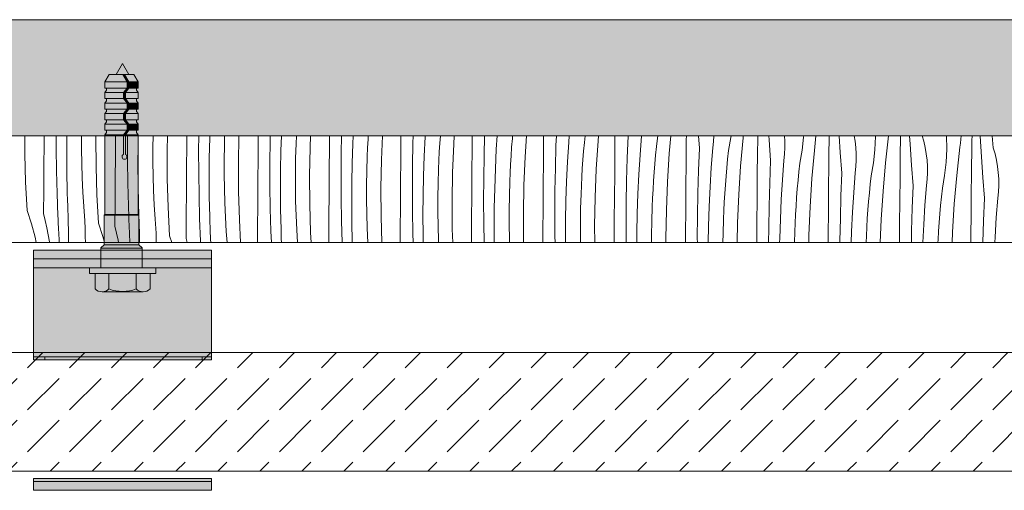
# Model space of a CAD drawing. Header units: millimetres. Extents: x -7814 to 55813, y 465 to 25965.
# Tile 47 of 112: x 35092 to 36751, y 20696 to 21489. Entities that reach past the tile are written whole.
import ezdxf

# ---------------------------------------------------------------- set-up
doc = ezdxf.new("R2010")
doc.units = ezdxf.units.MM
for name, color, linetype, lineweight in [('2D - Ogolne2', 251, 'Continuous', 15), ('2D Drafting - General102', 254, 'Continuous', 13), ('2D Drafting - General121', 255, 'Continuous', 0), ('2D Drafting - General2', 251, 'Continuous', 15), ('2D Drafting - General81', 251, 'Continuous', 20)]:
    doc.layers.add(name, color=color, linetype=linetype, lineweight=lineweight)

# ---------------------------------------------------------------- blocks, each defined once
blk = doc.blocks.new('*X24')
at = {"layer": '2D Drafting - General81', "linetype": 'Continuous'}
for p, q in [((-63715.1, 69515.9), (-63715.3, 69546.6)), ((-63682.5, 69533.5), (-63682.4, 69546.6)), ((-63662.1, 69525.6), (-63662.2, 69546.6)), ((-63644.5, 69518.6), (-63644.3, 69546.6)), ((-63619.3, 69523.8), (-63619.3, 69546.6)), ((-63595.3, 69542.6), (-63595.2, 69546.6)), ((-63595, 69494.7), (-63595.3, 69542.6)), ((-63562.4, 69512.3), (-63562.2, 69546.6)), ((-63542.2, 69542.6), (-63542.2, 69546.6)), ((-63542, 69504.5), (-63542.2, 69542.6)), ((-63524.2, 69530.5), (-63523.9, 69546.6)), ((-63499.2, 69526.8), (-63498.9, 69546.6)), ((-63475.2, 69521.4), (-63474.8, 69546.6)), ((-63442.1, 69530.5), (-63441.9, 69546.6)), ((-63422.1, 69521.5), (-63422, 69546.6)), ((-63404.1, 69509.3), (-63403.4, 69542.4)), ((-63403.4, 69542.4), (-63403.3, 69546.6)), ((-63378.8, 69529.8), (-63378.3, 69546.6)), ((-63355.2, 69500.2), (-63354.4, 69546.6)), ((-63322, 69509.3), (-63321.7, 69546.6)), ((-63301.8, 69538.4), (-63301.7, 69546.6)), ((-63283.4, 69521.2), (-63282.5, 69546.6)), ((-63258, 69532.7), (-63257.4, 69546.6)), ((-63234.3, 69526.9), (-63233.5, 69546.6)), ((-63201.6, 69527.5), (-63201.5, 69546.6)), ((-63181.8, 69517.3), (-63181.3, 69546.6)), ((-63162.2, 69533.1), (-63161.5, 69546.6)), ((-63136.6, 69540.5), (-63136.2, 69546.6)), ((-63114.2, 69505.7), (-63112.5, 69546.6)), ((-63081.6, 69506.3), (-63081.2, 69545.7)), ((-63081.2, 69545.7), (-63081.2, 69546.6)), ((-63061.1, 69534.2), (-63060.7, 69546.6)), ((-63042.1, 69511.9), (-63040.6, 69544.9)), ((-63040.6, 69544.9), (-63040.5, 69546.6)), ((-63015.6, 69533.9), (-63014.7, 69546.6)), ((-62992.2, 69532.3), (-62991.3, 69546.6)), ((-62961.2, 69524.5), (-62961, 69546.6)), ((-62941, 69513.1), (-62940.1, 69546.6)), ((-62920.5, 69523.7), (-62919.1, 69546.6)), ((-62893.4, 69541.6), (-62893, 69546.6)), ((-62872.1, 69511.1), (-62869.8, 69546.6)), ((-62841.1, 69503.3), (-62840.8, 69542.7)), ((-62840.8, 69542.7), (-62840.7, 69546.6)), ((-62819.9, 69530), (-62819.3, 69546.6)), ((-62798.4, 69535.5), (-62797.6, 69546.6)), ((-62772.1, 69534.9), (-62771, 69546.6)), ((-62749, 69537.7), (-62748.2, 69546.6)), ((-62720.7, 69521.5), (-62720.5, 69546.6)), ((-62699.8, 69508.9), (-62698.4, 69546.6)), ((-62678.3, 69514.4), (-62675.9, 69546.6)), ((-62650.6, 69528.2), (-62649.1, 69542.6)), ((-62649.1, 69542.6), (-62648.4, 69546.6)), ((-62628.9, 69516.5), (-62626.2, 69546.6)), ((-62600.3, 69539.7), (-62600.2, 69546.6)), ((-62578.3, 69525.8), (-62579.9, 69546.6)), ((-62554.6, 69536.8), (-62554.1, 69546.6)), ((-62529, 69521.4), (-62525.1, 69543.3)), ((-62525.1, 69543.3), (-62524.7, 69546.6)), ((-62508.8, 69495.3), (-62504.6, 69543)), ((-62504.6, 69543), (-62504.2, 69546.6)), ((-62480, 69539.4), (-62479.9, 69546.6)), ((-62460.8, 69539.5), (-62461.3, 69546.6)), ((-62434, 69537.1), (-62434.6, 69546.6)), ((-62405, 69522.1), (-62402.5, 69544.1)), ((-62402.5, 69544.1), (-62402.3, 69546.6)), ((-62384.5, 69521.8), (-62381.8, 69546.6)), ((-62359.7, 69539.1), (-62359.6, 69546.6)), ((-62340.8, 69518.3), (-62342.6, 69546.6)), ((-62315.8, 69537.3), (-62317.5, 69546.6)), ((-62282.4, 69523), (-62281.3, 69545.1)), ((-62281.3, 69545.1), (-62281.3, 69546.6)), ((-62264.5, 69500.6), (-62259.3, 69546.6)), ((-62239.3, 69538.8), (-62239.2, 69546.6)), ((-62223, 69532), (-62223.9, 69546.6)), ((-62200.1, 69537.1), (-62202.9, 69546.6)), ((-62161.6, 69546.1), (-62161.6, 69546.6)), ((-62161.2, 69523.9), (-62161.6, 69546.1)), ((-62137.6, 69540.6), (-62137, 69546.6)), ((-62119, 69538.6), (-62118.8, 69546.6)), ((-62105, 69545.7), (-62105, 69546.6)), ((-62102.9, 69510.8), (-62105, 69545.7)), ((-62083, 69526.2), (-62085, 69546.6)), ((-63682.8, 69494.2), (-63682.5, 69533.5)), ((-63661.5, 69487.5), (-63662.1, 69525.6)), ((-63524.4, 69497.5), (-63524.2, 69530.5)), ((-63499.2, 69502.6), (-63499.2, 69526.8)), ((-63442.4, 69491.2), (-63442.1, 69530.5)), ((-63379.2, 69505.6), (-63378.8, 69529.8)), ((-63302.1, 69500.3), (-63301.8, 69538.4)), ((-63258.7, 69508.6), (-63258, 69532.7)), ((-63235.1, 69479), (-63234.3, 69526.9)), ((-63201.9, 69488.2), (-63201.6, 69527.5)), ((-63163.3, 69500), (-63162.2, 69533.1)), ((-63137.9, 69511.6), (-63137.3, 69526.1)), ((-63137.3, 69526.1), (-63136.6, 69540.5)), ((-63061.7, 69496.1), (-63061.1, 69534.2)), ((-63016.5, 69519.4), (-63015.6, 69533.9)), ((-62994.1, 69484.5), (-62992.2, 69532.3)), ((-62895.6, 69512.7), (-62894.6, 69527.2)), ((-62894.6, 69527.2), (-62893.4, 69541.6)), ((-62820.9, 69491.9), (-62819.9, 69530)), ((-62800.4, 69502.6), (-62798.4, 69535.5)), ((-62773.4, 69520.5), (-62772.1, 69534.9)), ((-62752, 69490), (-62749, 69537.7)), ((-62652, 69513.7), (-62650.6, 69528.2)), ((-62600.6, 69500.3), (-62600.3, 69539.7)), ((-62579.8, 69487.7), (-62578.3, 69525.8)), ((-62558.3, 69493.2), (-62555.8, 69526.2)), ((-62555.8, 69526.2), (-62554.6, 69536.8)), ((-62480.2, 69518.5), (-62480, 69539.4)), ((-62458.2, 69504.7), (-62460.8, 69539.5)), ((-62434.6, 69515.6), (-62434, 69526.4)), ((-62434, 69526.4), (-62434, 69537.1)), ((-62359.9, 69518.2), (-62359.7, 69539.1)), ((-62314.6, 69526.6), (-62315.8, 69537.3)), ((-62313.9, 69515.9), (-62314.6, 69526.6)), ((-62239.6, 69518), (-62239.3, 69538.8)), ((-62220.7, 69497.1), (-62223, 69532)), ((-62197.6, 69526.7), (-62200.1, 69537.1)), ((-62195.8, 69516.1), (-62197.6, 69526.7)), ((-62144.4, 69479.4), (-62139.1, 69527)), ((-62139.1, 69527), (-62138.3, 69533.8)), ((-62138.3, 69533.8), (-62137.6, 69540.6)), ((-62119.3, 69517.7), (-62119, 69538.6)), ((-62080, 69515.9), (-62083, 69526.2)), ((-63713.7, 69468.1), (-63715.1, 69515.9)), ((-63644.2, 69485.6), (-63644.5, 69518.6)), ((-63618.9, 69499.7), (-63619.3, 69523.8)), ((-63562.7, 69473), (-63562.4, 69512.3)), ((-63474.9, 69473.6), (-63475.2, 69521.4)), ((-63422, 69483.3), (-63422.1, 69521.5)), ((-63404.3, 69476.3), (-63404.1, 69509.3)), ((-63322.3, 69470), (-63322, 69509.3)), ((-63284, 69488.2), (-63283.4, 69521.2)), ((-63182, 69479.1), (-63181.8, 69517.3)), ((-63138.7, 69487.4), (-63137.9, 69511.6)), ((-63043.2, 69478.9), (-63042.1, 69511.9)), ((-63017.3, 69504.9), (-63016.5, 69519.4)), ((-62961.5, 69485.2), (-62961.2, 69524.5)), ((-62941.6, 69474.9), (-62941, 69513.1)), ((-62922.1, 69490.7), (-62920.5, 69523.7)), ((-62896.4, 69498.2), (-62895.6, 69512.7)), ((-62874.1, 69463.3), (-62872.1, 69511.1)), ((-62774.5, 69506), (-62773.4, 69520.5)), ((-62721, 69482.2), (-62720.7, 69521.5)), ((-62680.4, 69481.4), (-62678.3, 69514.4)), ((-62653.3, 69499.3), (-62652, 69513.7)), ((-62632, 69468.8), (-62628.9, 69516.5)), ((-62530.6, 69507), (-62529, 69521.4)), ((-62480.6, 69479.2), (-62480.2, 69518.5)), ((-62435.7, 69505), (-62434.6, 69515.6)), ((-62409, 69500.3), (-62405, 69522.1)), ((-62388.8, 69474.2), (-62384.5, 69521.8)), ((-62360.1, 69497.3), (-62359.9, 69518.2)), ((-62338.2, 69483.5), (-62340.8, 69518.3)), ((-62313.9, 69505.2), (-62313.9, 69515.9)), ((-62284.9, 69500.9), (-62282.4, 69523)), ((-62239.9, 69497.1), (-62239.6, 69518)), ((-62194.5, 69505.4), (-62195.8, 69516.1)), ((-62162.3, 69501.8), (-62161.2, 69523.9)), ((-62119.5, 69496.8), (-62119.3, 69517.7)), ((-62100.6, 69476), (-62102.9, 69510.8)), ((-62077.6, 69505.5), (-62080, 69515.9)), ((-63683.1, 69454.8), (-63682.8, 69494.2)), ((-63618.2, 69475.5), (-63618.9, 69499.7)), ((-63593.6, 69446.9), (-63595, 69494.7)), ((-63541.5, 69466.3), (-63542, 69504.5)), ((-63524.2, 69464.4), (-63524.4, 69497.5)), ((-63498.9, 69478.5), (-63499.2, 69502.6)), ((-63379.2, 69481.5), (-63379.2, 69505.6)), ((-63354.9, 69452.4), (-63355.2, 69500.2)), ((-63301.9, 69462.1), (-63302.1, 69500.3)), ((-63259.1, 69484.5), (-63258.7, 69508.6)), ((-63164, 69467), (-63163.3, 69500)), ((-63115, 69457.9), (-63114.2, 69505.7)), ((-63081.9, 69467), (-63081.6, 69506.3)), ((-63061.9, 69457.9), (-63061.7, 69496.1)), ((-63017.9, 69490.4), (-63017.3, 69504.9)), ((-62897.2, 69483.7), (-62896.4, 69498.2)), ((-62841.4, 69464), (-62841.1, 69503.3)), ((-62802, 69469.6), (-62800.4, 69502.6)), ((-62775.5, 69491.5), (-62774.5, 69506)), ((-62700.9, 69470.7), (-62699.8, 69508.9)), ((-62654.4, 69484.8), (-62653.3, 69499.3)), ((-62601, 69461), (-62600.6, 69500.3)), ((-62560.3, 69460.2), (-62558.3, 69493.2)), ((-62533.2, 69478.1), (-62532, 69492.6)), ((-62532, 69492.6), (-62530.6, 69507)), ((-62511.9, 69447.6), (-62508.8, 69495.3)), ((-62459.7, 69466.5), (-62458.2, 69504.7)), ((-62438.2, 69472), (-62435.7, 69505)), ((-62410.5, 69485.8), (-62409, 69500.3)), ((-62360.5, 69458), (-62360.1, 69497.3)), ((-62315.7, 69483.8), (-62314.5, 69494.5)), ((-62314.5, 69494.5), (-62313.9, 69505.2)), ((-62288.9, 69479.1), (-62284.9, 69500.9)), ((-62268.7, 69453), (-62264.5, 69500.6)), ((-62240.1, 69476.2), (-62239.9, 69497.1)), ((-62218.1, 69462.3), (-62220.7, 69497.1)), ((-62193.9, 69494.7), (-62194.5, 69505.4)), ((-62193.8, 69484), (-62193.9, 69494.7)), ((-62164.9, 69479.7), (-62162.3, 69501.8)), ((-62119.8, 69475.9), (-62119.5, 69496.8)), ((-62075.7, 69494.9), (-62077.6, 69505.5)), ((-62074.5, 69484.3), (-62075.7, 69494.9)), ((-63660.5, 69449.3), (-63661.5, 69487.5)), ((-63643.5, 69452.6), (-63644.2, 69485.6)), ((-63498.1, 69454.4), (-63498.9, 69478.5)), ((-63442.6, 69451.8), (-63442.4, 69491.2)), ((-63421.4, 69445.1), (-63422, 69483.3)), ((-63404.1, 69443.3), (-63404.3, 69476.3)), ((-63378.8, 69457.3), (-63379.2, 69481.5)), ((-63284.3, 69455.1), (-63284, 69488.2)), ((-63259.1, 69460.3), (-63259.1, 69484.5)), ((-63234.8, 69431.2), (-63235.1, 69479)), ((-63202.2, 69448.8), (-63201.9, 69488.2)), ((-63181.8, 69441), (-63182, 69479.1)), ((-63139, 69463.3), (-63138.7, 69487.4)), ((-63043.9, 69445.8), (-63043.2, 69478.9)), ((-63018.6, 69466.3), (-63017.9, 69490.4)), ((-62995, 69436.7), (-62994.1, 69484.5)), ((-62961.8, 69445.8), (-62961.5, 69485.2)), ((-62923.2, 69457.7), (-62922.1, 69490.7)), ((-62897.8, 69469.2), (-62897.2, 69483.7)), ((-62821.6, 69453.8), (-62820.9, 69491.9)), ((-62777.1, 69462.5), (-62776.4, 69477)), ((-62776.4, 69477), (-62775.5, 69491.5)), ((-62754, 69442.2), (-62752, 69490)), ((-62721.4, 69442.8), (-62721, 69482.2)), ((-62681.9, 69448.4), (-62680.4, 69481.4)), ((-62655.4, 69470.3), (-62654.4, 69484.8)), ((-62580.8, 69449.6), (-62579.8, 69487.7)), ((-62534.4, 69463.7), (-62533.2, 69478.1)), ((-62480.9, 69439.8), (-62480.6, 69479.2)), ((-62411.9, 69471.4), (-62410.5, 69485.8)), ((-62339.6, 69445.4), (-62338.2, 69483.5)), ((-62318.1, 69450.9), (-62315.7, 69483.8)), ((-62290.4, 69464.7), (-62288.9, 69479.1)), ((-62240.4, 69436.8), (-62240.1, 69476.2)), ((-62194.4, 69473.3), (-62193.8, 69484)), ((-62168.8, 69457.9), (-62164.9, 69479.7)), ((-62148.6, 69431.8), (-62144.4, 69479.4)), ((-62120, 69455), (-62119.8, 69475.9)), ((-62098, 69441.2), (-62100.6, 69476)), ((-62073.8, 69473.6), (-62074.5, 69484.3)), ((-63711.1, 69420.4), (-63713.7, 69468.1)), ((-63617.1, 69451.4), (-63618.2, 69475.5)), ((-63563, 69433.6), (-63562.7, 69473)), ((-63540.5, 69428.2), (-63541.5, 69466.3)), ((-63523.5, 69431.4), (-63524.2, 69464.4)), ((-63473.5, 69425.8), (-63474.9, 69473.6)), ((-63322.6, 69430.6), (-63322.3, 69470)), ((-63301.3, 69424), (-63301.9, 69462.1)), ((-63258.7, 69436.2), (-63259.1, 69460.3)), ((-63164.2, 69434), (-63164, 69467)), ((-63139, 69439.1), (-63139, 69463.3)), ((-63082.2, 69427.6), (-63081.9, 69467)), ((-63019, 69442.1), (-63018.6, 69466.3)), ((-62941.9, 69436.8), (-62941.6, 69474.9)), ((-62898.5, 69445.1), (-62897.8, 69469.2)), ((-62874.9, 69415.5), (-62874.1, 69463.3)), ((-62841.7, 69424.6), (-62841.4, 69464)), ((-62803.1, 69436.5), (-62802, 69469.6)), ((-62777.7, 69448), (-62777.1, 69462.5)), ((-62701.5, 69432.6), (-62700.9, 69470.7)), ((-62656.3, 69455.9), (-62655.4, 69470.3)), ((-62633.9, 69421), (-62632, 69468.8)), ((-62601.3, 69421.6), (-62601, 69461)), ((-62561.9, 69427.2), (-62560.3, 69460.2)), ((-62535.4, 69449.2), (-62534.4, 69463.7)), ((-62460.7, 69428.4), (-62459.7, 69466.5)), ((-62440.2, 69439.1), (-62438.2, 69472)), ((-62413.2, 69456.9), (-62411.9, 69471.4)), ((-62391.8, 69426.4), (-62388.8, 69474.2)), ((-62291.8, 69450.2), (-62290.4, 69464.7)), ((-62219.5, 69424.2), (-62218.1, 69462.3)), ((-62198.1, 69429.7), (-62195.6, 69462.6)), ((-62195.6, 69462.6), (-62194.4, 69473.3)), ((-62074.4, 69452.1), (-62073.8, 69462.8)), ((-62073.8, 69462.8), (-62073.8, 69473.6)), ((-63683.3, 69415.5), (-63683.1, 69454.8)), ((-63659.2, 69411.2), (-63660.5, 69449.3)), ((-63643.4, 69447), (-63643.5, 69452.6)), ((-63643.2, 69441.5), (-63643.4, 69447)), ((-63615.7, 69427.3), (-63617.1, 69451.4)), ((-63591, 69399.2), (-63593.6, 69446.9)), ((-63497.1, 69430.2), (-63498.1, 69454.4)), ((-63442.9, 69412.5), (-63442.6, 69451.8)), ((-63420.4, 69407), (-63421.4, 69445.1)), ((-63403.4, 69410.2), (-63404.1, 69443.3)), ((-63378.1, 69433.2), (-63378.8, 69457.3)), ((-63353.5, 69404.6), (-63354.9, 69452.4)), ((-63284, 69422.1), (-63284.3, 69455.1)), ((-63202.5, 69409.5), (-63202.2, 69448.8)), ((-63114.7, 69410.1), (-63115, 69457.9)), ((-63061.8, 69419.8), (-63061.9, 69457.9)), ((-63044.1, 69412.8), (-63043.9, 69445.8)), ((-62962.1, 69406.5), (-62961.8, 69445.8)), ((-62923.8, 69424.7), (-62923.2, 69457.7)), ((-62898.9, 69420.9), (-62898.5, 69445.1)), ((-62821.8, 69415.6), (-62821.6, 69453.8)), ((-62778.5, 69423.9), (-62777.7, 69448)), ((-62721.7, 69403.5), (-62721.4, 69442.8)), ((-62683, 69415.4), (-62681.9, 69448.4)), ((-62657, 69441.4), (-62656.3, 69455.9)), ((-62581.4, 69411.4), (-62580.8, 69449.6)), ((-62536.2, 69434.7), (-62535.4, 69449.2)), ((-62513.9, 69399.8), (-62511.9, 69447.6)), ((-62414.3, 69442.5), (-62413.2, 69456.9)), ((-62360.8, 69418.7), (-62360.5, 69458)), ((-62340.7, 69407.2), (-62339.6, 69445.4)), ((-62320.2, 69417.9), (-62318.1, 69450.9)), ((-62293.1, 69435.8), (-62291.8, 69450.2)), ((-62271.8, 69405.3), (-62268.7, 69453)), ((-62171.8, 69429.1), (-62170.4, 69443.5)), ((-62170.4, 69443.5), (-62168.8, 69457.9)), ((-62120.3, 69415.7), (-62120, 69455)), ((-62075.5, 69441.5), (-62074.4, 69452.1)), ((-63643, 69435.9), (-63643.2, 69441.5)), ((-63642.8, 69430.4), (-63643, 69435.9)), ((-63642.6, 69424.8), (-63642.8, 69430.4)), ((-63613.9, 69403.2), (-63615.7, 69427.3)), ((-63563.2, 69394.3), (-63563, 69433.6)), ((-63539.1, 69390), (-63540.5, 69428.2)), ((-63523.3, 69425.8), (-63523.5, 69431.4)), ((-63495.6, 69406.1), (-63497.1, 69430.2)), ((-63377, 69409.1), (-63378.1, 69433.2)), ((-63322.9, 69391.3), (-63322.6, 69430.6)), ((-63258, 69412), (-63258.7, 69436.2)), ((-63233.4, 69383.4), (-63234.8, 69431.2)), ((-63181.3, 69402.8), (-63181.8, 69441)), ((-63164, 69400.9), (-63164.2, 69434)), ((-63138.7, 69415), (-63139, 69439.1)), ((-63082.4, 69388.3), (-63082.2, 69427.6)), ((-63019, 69418), (-63019, 69442.1)), ((-62994.7, 69388.9), (-62995, 69436.7)), ((-62941.7, 69398.6), (-62941.9, 69436.8)), ((-62803.8, 69403.5), (-62803.1, 69436.5)), ((-62754.8, 69394.4), (-62754, 69442.2)), ((-62701.7, 69394.4), (-62701.5, 69432.6)), ((-62658.4, 69402.7), (-62657.7, 69426.9)), ((-62657.7, 69426.9), (-62657, 69441.4)), ((-62563, 69394.2), (-62561.9, 69427.2)), ((-62537, 69420.2), (-62536.2, 69434.7)), ((-62481.2, 69400.5), (-62480.9, 69439.8)), ((-62461.4, 69390.2), (-62460.7, 69428.4)), ((-62441.8, 69406), (-62440.2, 69439.1)), ((-62416.2, 69413.5), (-62415.3, 69428)), ((-62415.3, 69428), (-62414.3, 69442.5)), ((-62393.8, 69378.7), (-62391.8, 69426.4)), ((-62294.2, 69421.3), (-62293.1, 69435.8)), ((-62240.8, 69397.5), (-62240.4, 69436.8)), ((-62200.1, 69396.7), (-62198.1, 69429.7)), ((-62173, 69414.6), (-62171.8, 69429.1)), ((-62151.7, 69384.1), (-62148.6, 69431.8)), ((-62099.5, 69403), (-62098, 69441.2)), ((-62078, 69408.5), (-62075.5, 69441.5)), ((-63711.1, 69420.4), (-63703.9, 69398)), ((-63683.3, 69415.5), (-63680.6, 69403.5)), ((-63659, 69406.5), (-63659.2, 69411.2)), ((-63642.4, 69419.3), (-63642.6, 69424.8)), ((-63642.2, 69413.7), (-63642.4, 69419.3)), ((-63641.9, 69408.2), (-63642.2, 69413.7)), ((-63523.1, 69420.3), (-63523.3, 69425.8)), ((-63523, 69414.7), (-63523.1, 69420.3)), ((-63522.8, 69409.2), (-63523, 69414.7)), ((-63471, 69378), (-63473.5, 69425.8)), ((-63443.2, 69373.1), (-63442.9, 69412.5)), ((-63403.2, 69404.7), (-63403.4, 69410.2)), ((-63300.3, 69385.8), (-63301.3, 69424)), ((-63283.3, 69389), (-63284, 69422.1)), ((-63256.9, 69387.9), (-63258, 69412)), ((-63202.8, 69370.1), (-63202.5, 69409.5)), ((-63137.9, 69390.8), (-63138.7, 69415)), ((-63113.5, 69366.6), (-63114.7, 69410.1)), ((-63061.2, 69381.6), (-63061.8, 69419.8)), ((-63043.9, 69379.7), (-63044.1, 69412.8)), ((-63018.6, 69393.8), (-63019, 69418)), ((-62924.1, 69391.6), (-62923.8, 69424.7)), ((-62898.9, 69396.8), (-62898.9, 69420.9)), ((-62874.6, 69367.7), (-62874.9, 69415.5)), ((-62842, 69385.3), (-62841.7, 69424.6)), ((-62821.6, 69377.4), (-62821.8, 69415.6)), ((-62778.8, 69399.8), (-62778.5, 69423.9)), ((-62683.7, 69382.3), (-62683, 69415.4)), ((-62634.8, 69373.2), (-62633.9, 69421)), ((-62601.6, 69382.3), (-62601.3, 69421.6)), ((-62581.7, 69373.3), (-62581.4, 69411.4)), ((-62537.6, 69405.7), (-62537, 69420.2)), ((-62416.9, 69399), (-62416.2, 69413.5)), ((-62361.1, 69379.3), (-62360.8, 69418.7)), ((-62321.7, 69384.9), (-62320.2, 69417.9)), ((-62295.2, 69406.8), (-62294.2, 69421.3)), ((-62220.6, 69386.1), (-62219.5, 69424.2)), ((-62174.2, 69400.1), (-62173, 69414.6)), ((-62120.7, 69376.3), (-62120.3, 69415.7)), ((-63703.9, 69398), (-63697.7, 69375.3)), ((-63680.6, 69403.5), (-63678.1, 69391.5)), ((-63658.8, 69401.9), (-63659, 69406.5)), ((-63658.6, 69397.2), (-63658.8, 69401.9)), ((-63658.3, 69392.5), (-63658.6, 69397.2)), ((-63641.6, 69379.6), (-63641.9, 69408.2)), ((-63613.6, 69389.9), (-63613.9, 69403.2)), ((-63591, 69399.2), (-63583.8, 69376.8)), ((-63563.2, 69394.3), (-63560.5, 69382.3)), ((-63522.5, 69403.6), (-63522.8, 69409.2)), ((-63522.3, 69398.1), (-63522.5, 69403.6)), ((-63522.1, 69392.5), (-63522.3, 69398.1)), ((-63493.8, 69382.1), (-63495.6, 69406.1)), ((-63419, 69368.9), (-63420.4, 69407)), ((-63403.1, 69399.1), (-63403.2, 69404.7)), ((-63402.9, 69393.6), (-63403.1, 69399.1)), ((-63402.7, 69388), (-63402.9, 69393.6)), ((-63375.5, 69385), (-63377, 69409.1)), ((-63351.4, 69366.6), (-63353.5, 69404.6)), ((-63180.3, 69366.6), (-63181.3, 69402.8)), ((-63163.3, 69367.9), (-63164, 69400.9)), ((-63017.9, 69369.7), (-63018.6, 69393.8)), ((-62962.4, 69367.1), (-62962.1, 69406.5)), ((-62941.2, 69366.6), (-62941.7, 69398.6)), ((-62898.5, 69372.6), (-62898.9, 69396.8)), ((-62804, 69370.4), (-62803.8, 69403.5)), ((-62778.8, 69375.6), (-62778.8, 69399.8)), ((-62754.7, 69366.6), (-62754.8, 69394.4)), ((-62721.9, 69366.6), (-62721.7, 69403.5)), ((-62701.6, 69366.6), (-62701.7, 69394.4)), ((-62658.8, 69378.6), (-62658.4, 69402.7)), ((-62563.5, 69366.6), (-62563, 69394.2)), ((-62538.3, 69381.6), (-62537.6, 69405.7)), ((-62514.4, 69366.6), (-62513.9, 69399.8)), ((-62481.5, 69366.6), (-62481.2, 69400.5)), ((-62442.9, 69373), (-62441.8, 69406)), ((-62417.5, 69384.5), (-62416.9, 69399)), ((-62341.3, 69369.1), (-62340.7, 69407.2)), ((-62296.1, 69392.4), (-62295.2, 69406.8)), ((-62273.4, 69366.6), (-62271.8, 69405.3)), ((-62241, 69366.6), (-62240.8, 69397.5)), ((-62201.5, 69366.6), (-62200.1, 69396.7)), ((-62175.2, 69385.7), (-62174.2, 69400.1)), ((-62100.5, 69366.6), (-62099.5, 69403)), ((-62080, 69375.5), (-62078, 69408.5)), ((-63678.1, 69391.5), (-63675.8, 69379.4)), ((-63675.8, 69379.4), (-63673.6, 69367.4)), ((-63658.1, 69387.8), (-63658.3, 69392.5)), ((-63657.9, 69383.2), (-63658.1, 69387.8)), ((-63657.7, 69378.5), (-63657.9, 69383.2)), ((-63657.4, 69373.8), (-63657.7, 69378.5)), ((-63641.3, 69366.6), (-63641.6, 69379.6)), ((-63613.2, 69376.6), (-63613.6, 69389.9)), ((-63612.9, 69366.6), (-63613.2, 69376.6)), ((-63583.8, 69376.8), (-63581, 69366.6)), ((-63560.5, 69382.3), (-63558, 69370.3)), ((-63538.9, 69385.4), (-63539.1, 69390)), ((-63538.7, 69380.7), (-63538.9, 69385.4)), ((-63538.5, 69376), (-63538.7, 69380.7)), ((-63521.8, 69387), (-63522.1, 69392.5)), ((-63521.6, 69366.6), (-63521.8, 69387)), ((-63493.5, 69368.7), (-63493.8, 69382.1)), ((-63471, 69378), (-63467.3, 69366.6)), ((-63402.5, 69382.5), (-63402.7, 69388)), ((-63402.3, 69376.9), (-63402.5, 69382.5)), ((-63402, 69371.4), (-63402.3, 69376.9)), ((-63374.2, 69366.6), (-63375.5, 69385)), ((-63323, 69366.6), (-63322.9, 69391.3)), ((-63299.6, 69366.6), (-63300.3, 69385.8)), ((-63283.2, 69383.5), (-63283.3, 69389)), ((-63283, 69377.9), (-63283.2, 69383.5)), ((-63282.8, 69372.4), (-63283, 69377.9)), ((-63255.6, 69366.6), (-63256.9, 69387.9)), ((-63232.5, 69366.6), (-63233.4, 69383.4)), ((-63136.9, 69366.7), (-63137.9, 69390.8)), ((-63082.6, 69366.6), (-63082.4, 69388.3)), ((-63060.8, 69366.6), (-63061.2, 69381.6)), ((-63043.6, 69366.6), (-63043.9, 69379.7)), ((-62994, 69366.6), (-62994.7, 69388.9)), ((-62923.9, 69366.6), (-62924.1, 69391.6)), ((-62842.2, 69366.6), (-62842, 69385.3)), ((-62821.5, 69366.6), (-62821.6, 69377.4)), ((-62683.8, 69366.6), (-62683.7, 69382.3)), ((-62658.8, 69366.6), (-62658.8, 69378.6)), ((-62601.7, 69366.6), (-62601.6, 69382.3)), ((-62538.5, 69366.6), (-62538.3, 69381.6)), ((-62461.5, 69366.6), (-62461.4, 69390.2)), ((-62418.1, 69366.6), (-62417.5, 69384.5)), ((-62394, 69366.6), (-62393.8, 69378.7)), ((-62361.2, 69366.6), (-62361.1, 69379.3)), ((-62322.3, 69366.6), (-62321.7, 69384.9)), ((-62297.3, 69366.6), (-62296.8, 69377.9)), ((-62296.8, 69377.9), (-62296.1, 69392.4)), ((-62220.9, 69366.6), (-62220.6, 69386.1)), ((-62176, 69371.2), (-62175.2, 69385.7)), ((-62152.4, 69366.6), (-62151.7, 69384.1)), ((-62120.8, 69366.6), (-62120.7, 69376.3)), ((-63697.7, 69375.3), (-63695.7, 69366.6)), ((-63673.6, 69367.4), (-63673.5, 69366.6)), ((-63657.3, 69366.6), (-63657.4, 69373.8)), ((-63558, 69370.3), (-63557.3, 69366.6)), ((-63538.3, 69371.3), (-63538.5, 69376)), ((-63538.1, 69366.7), (-63538.3, 69371.3)), ((-63538.1, 69366.6), (-63538.1, 69366.7)), ((-63493.5, 69366.6), (-63493.5, 69368.7)), ((-63443.2, 69373.1), (-63441.7, 69366.6)), ((-63418.9, 69366.6), (-63419, 69368.9)), ((-63401.8, 69366.6), (-63402, 69371.4)), ((-63282.6, 69366.8), (-63282.8, 69372.4)), ((-63282.6, 69366.6), (-63282.6, 69366.8)), ((-63202.8, 69366.6), (-63202.8, 69370.1)), ((-63163.2, 69366.6), (-63163.3, 69367.9)), ((-63136.9, 69366.6), (-63136.9, 69366.7)), ((-63017.7, 69366.6), (-63017.9, 69369.7)), ((-62962.4, 69366.6), (-62962.4, 69367.1)), ((-62898.4, 69366.6), (-62898.5, 69372.6)), ((-62874.6, 69366.6), (-62874.6, 69367.7)), ((-62804, 69366.6), (-62804, 69370.4)), ((-62778.7, 69366.6), (-62778.8, 69375.6)), ((-62634.7, 69366.6), (-62634.8, 69373.2)), ((-62581.6, 69366.6), (-62581.7, 69373.3)), ((-62443, 69366.6), (-62442.9, 69373)), ((-62341.3, 69366.6), (-62341.3, 69369.1)), ((-62176.3, 69366.6), (-62176, 69371.2)), ((-62080.4, 69366.6), (-62080, 69375.5))]:
    blk.add_line(p, q, dxfattribs=at)
blk = doc.blocks.new('Wype_nienie_26')
at = {"layer": '2D Drafting - General2', "linetype": 'Continuous'}
for p, q in [((-55900.3, 69546.6), (-72935.9, 69546.6)), ((-72935.9, 69366.6), (-55900.3, 69366.6))]:
    blk.add_line(p, q, dxfattribs=at)
at = {"layer": '2D Drafting - General81', "linetype": 'Continuous'}
blk.add_blockref('*X24', (0, 0), dxfattribs=at)

msp = doc.modelspace()

# ---------------------------------------------------------------- hatches: boundary and pattern name
at = {"layer": '2D Drafting - General102', "linetype": 'Continuous'}
for points in [[(35415.54, 21086.01), (35115.54, 21086.01), (35115.54, 21101.01), (35415.54, 21101.01)], [(35115.54, 20921.01), (35115.54, 21086.01), (35415.54, 21086.01), (35415.54, 20921.01)], [(35415.54, 21071.01), (35115.54, 21071.01), (35115.54, 21086.01), (35415.54, 21086.01)], [(35415.54, 20921.01), (35415.54, 20916.1), (35115.54, 20916.1), (35115.54, 20921.01)], [(35115.54, 20711.01), (35115.54, 20716.1), (35415.54, 20716.1), (35415.54, 20711.01)], [(35115.54, 20696.01), (35115.54, 20711.01), (35415.54, 20711.01), (35415.54, 20696.01)]]:
    msp.add_hatch(color=256, dxfattribs=at).paths.add_polyline_path(points, flags=0)
at = {"layer": '2D Drafting - General121', "linetype": 'Continuous'}
for points in [[(35265.45, 21415.61), (35254.63, 21396.88), (35276.26, 21396.88)], [(35242.67, 21396.88), (35235.52, 21384.5), (35273.01, 21384.5), (35265.86, 21396.88)], [(35265.86, 21396.88), (35273.01, 21384.5), (35275.97, 21384.5), (35268.82, 21396.88)], [(35268.82, 21396.88), (35275.97, 21384.5), (35291.88, 21384.5), (35284.73, 21396.88)], [(35235.52, 21374.15), (35273.01, 21374.15), (35273.01, 21384.5), (35235.52, 21384.5)], [(35238.48, 21374.15), (35238.48, 21370.45), (35235.52, 21366.71), (35267.26, 21366.71), (35273.01, 21374.15)], [(35270.22, 21366.71), (35275.97, 21374.15), (35273.01, 21374.15), (35267.26, 21366.71)], [(35288.92, 21374.15), (35275.97, 21374.15), (35270.22, 21366.71), (35291.88, 21366.71), (35288.92, 21370.45)], [(35275.97, 21374.15), (35275.97, 21384.5), (35273.01, 21384.5), (35273.01, 21374.15)], [(35275.97, 21374.15), (35291.88, 21374.15), (35291.88, 21384.5), (35275.97, 21384.5)], [(35235.52, 21366.71), (35235.52, 21356.35), (35267.26, 21356.35), (35267.26, 21366.71)], [(35238.48, 21356.35), (35238.48, 21352.65), (35235.52, 21348.91), (35273.01, 21348.91), (35267.26, 21356.35)], [(35270.22, 21356.35), (35270.22, 21366.71), (35267.26, 21366.71), (35267.26, 21356.35)], [(35267.26, 21356.35), (35273.01, 21348.91), (35275.97, 21348.91), (35270.22, 21356.35)], [(35291.88, 21366.71), (35270.22, 21366.71), (35270.22, 21356.35), (35291.88, 21356.35)], [(35288.92, 21356.35), (35270.22, 21356.35), (35275.97, 21348.91), (35291.88, 21348.91), (35288.92, 21352.65)], [(35235.52, 21348.91), (35235.52, 21338.56), (35273.01, 21338.56), (35273.01, 21348.91)], [(35273.01, 21348.91), (35273.01, 21338.56), (35275.97, 21338.56), (35275.97, 21348.91)], [(35291.88, 21348.91), (35275.97, 21348.91), (35275.97, 21338.56), (35291.88, 21338.56)], [(35238.48, 21338.56), (35238.48, 21334.86), (35235.52, 21331.11), (35267.26, 21331.11), (35273.01, 21338.56)], [(35235.52, 21320.76), (35267.26, 21320.76), (35267.26, 21331.11), (35235.52, 21331.11)], [(35273.01, 21338.56), (35267.26, 21331.11), (35270.22, 21331.11), (35275.97, 21338.56)], [(35270.22, 21320.76), (35270.22, 21331.11), (35267.26, 21331.11), (35267.26, 21320.76)], [(35270.22, 21331.11), (35291.88, 21331.11), (35288.92, 21334.86), (35288.92, 21338.56), (35275.97, 21338.56)], [(35291.88, 21331.11), (35270.22, 21331.11), (35270.22, 21320.76), (35291.88, 21320.76)], [(35238.48, 21320.76), (35238.48, 21317.06), (35235.52, 21313.32), (35273.01, 21313.32), (35267.26, 21320.76)], [(35235.52, 21302.96), (35273.01, 21302.96), (35273.01, 21313.32), (35235.52, 21313.32)], [(35267.26, 21320.76), (35273.01, 21313.32), (35275.97, 21313.32), (35270.22, 21320.76)], [(35288.92, 21320.76), (35270.22, 21320.76), (35275.97, 21313.32), (35291.88, 21313.32), (35288.92, 21317.06)], [(35275.97, 21302.96), (35275.97, 21313.32), (35273.01, 21313.32), (35273.01, 21302.96)], [(35291.88, 21313.32), (35275.97, 21313.32), (35275.97, 21302.96), (35291.88, 21302.96)], [(35238.48, 21302.96), (35238.48, 21299.26), (35235.52, 21295.52), (35267.26, 21295.52), (35273.01, 21302.96)], [(35235.52, 21161.1), (35291.88, 21161.1), (35291.88, 21295.52), (35270.22, 21295.52), (35270.22, 21262.21, -5.4750432), (35267.26, 21262.21), (35267.26, 21295.52), (35235.52, 21295.52)], [(35267.26, 21295.52), (35267.26, 21262.21, 5.4750432), (35270.22, 21262.21), (35270.22, 21295.52)], [(35270.22, 21295.52), (35275.97, 21302.96), (35273.01, 21302.96), (35267.26, 21295.52)], [(35288.92, 21302.96), (35275.97, 21302.96), (35270.22, 21295.52), (35291.88, 21295.52), (35288.92, 21299.26)], [(35234.28, 21159.86), (35293.12, 21159.86), (35291.88, 21161.1), (35235.52, 21161.1)], [(35234.28, 21110.11), (35293.12, 21110.11), (35293.12, 21159.86), (35234.28, 21159.86)], [(35228.96, 21104.52), (35298.54, 21104.52), (35298.54, 21104.7), (35293.12, 21110.11), (35234.38, 21110.11), (35228.96, 21104.7)], [(35228.87, 21071.01), (35265.54, 21071.01), (35298.54, 21071.01), (35298.54, 21101.01), (35262.62, 21101.01), (35228.87, 21101.01)], [(35228.87, 21101.01), (35228.87, 21071.01), (35265.54, 21071.01), (35298.54, 21071.01), (35298.54, 21101.01), (35261.67, 21101.01)], [(35228.96, 21101.01), (35261.67, 21101.01), (35286.02, 21101.01), (35298.54, 21101.01), (35298.54, 21104.52), (35228.96, 21104.52)], [(35265.54, 21071.01), (35209.62, 21071.01), (35209.62, 21061.69), (35265.54, 21061.69), (35321.46, 21061.69), (35321.46, 21071.01)], [(35219.33, 21061.69), (35219.33, 21035.52, 0.4195601), (35242.63, 21035.52), (35242.63, 21061.69)], [(35242.63, 21061.69), (35242.63, 21035.52, 0.092424), (35265.54, 21031.25, 0.092424), (35288.45, 21035.52), (35288.45, 21061.69), (35265.54, 21061.69)], [(35288.45, 21061.69), (35288.45, 21035.52, 0.4195601), (35311.75, 21035.52), (35311.75, 21061.69)], [(35265.54, 21031.25, -0.092424), (35242.63, 21035.52, -0.201281), (35230.98, 21030.63), (35300.1, 21030.63, -0.201281), (35288.45, 21035.52, -0.092424)]]:
    msp.add_hatch(color=256, dxfattribs=at).paths.add_polyline_path(points, flags=0)
at = {"layer": '2D Drafting - General81', "linetype": 'Continuous'}
h = msp.add_hatch(dxfattribs=at)
h.set_pattern_fill('SOLID___DASHED', color=256, style=0, pattern_type=2)
h.set_pattern_definition([(45, (98815.82, -48252.71), (-70.71068, 70.71068), []), (45, (98780.46, -48217.35), (-70.71068, 70.71068), [75, -25])])
h.paths.add_polyline_path([(42915.51, 21293.88), (42915.51, 21489.43), (25880.53, 21489.43), (25879.94, 21293.88)], flags=0)
h = msp.add_hatch(dxfattribs=at)
h.set_pattern_fill('BETON', color=256, style=0, pattern_type=2)
h.set_pattern_definition([(45, (98815.82, -48252.71), (-70.71068, 70.71068), [75, -25]), (45, (98815.82, -48182), (-70.71068, 70.71068), [75, -25])])
h.paths.add_polyline_path([(39735.64, 20728.1), (39735.64, 20928.1), (33754.22, 20928.1), (33754.22, 20728.1)], flags=0)
msp.add_hatch(color=256, dxfattribs=at).paths.add_polyline_path([(35399.54, 20916.1), (35399.54, 20921.01), (35134.31, 20921.01), (35134.31, 20916.1)], flags=0)
msp.add_hatch(color=256, dxfattribs=at).paths.add_polyline_path([(35399.54, 20916.1), (35399.54, 20921.01), (35134.31, 20921.01), (35134.31, 20916.1)], flags=0)

# ---------------------------------------------------------------- linework, layer by layer
at = {"layer": '2D - Ogolne2', "linetype": 'Continuous'}
for p, q in [((35254.63, 21396.88), (35265.45, 21415.61)), ((35276.26, 21396.88), (35265.45, 21415.61)), ((35242.67, 21396.88), (35235.52, 21384.5)), ((35284.73, 21396.88), (35242.67, 21396.88)), ((35265.86, 21396.88), (35273.01, 21384.5)), ((35268.82, 21396.88), (35275.97, 21384.5)), ((35284.73, 21396.88), (35291.88, 21384.5)), ((35291.88, 21384.5), (35235.52, 21384.5)), ((35235.52, 21384.5), (35235.52, 21374.15)), ((35291.88, 21374.15), (35235.52, 21374.15)), ((35238.48, 21374.15), (35238.48, 21370.45)), ((35273.01, 21374.15), (35267.26, 21366.71)), ((35275.97, 21374.15), (35270.22, 21366.71)), ((35273.01, 21384.5), (35273.01, 21374.15)), ((35275.97, 21384.5), (35275.97, 21374.15)), ((35288.92, 21374.15), (35288.92, 21370.45)), ((35291.88, 21384.5), (35291.88, 21374.15)), ((35238.48, 21370.45), (35235.52, 21366.71)), ((35291.88, 21366.71), (35235.52, 21366.71)), ((35235.52, 21366.71), (35235.52, 21356.35)), ((35291.88, 21356.35), (35235.52, 21356.35)), ((35235.52, 21356.35), (35238.48, 21356.35)), ((35238.48, 21356.35), (35238.48, 21352.65)), ((35267.26, 21366.71), (35267.26, 21356.35)), ((35267.26, 21356.35), (35273.01, 21348.91)), ((35270.22, 21366.71), (35270.22, 21356.35)), ((35270.22, 21356.35), (35275.97, 21348.91)), ((35288.92, 21370.45), (35291.88, 21366.71)), ((35291.88, 21356.35), (35288.92, 21356.35)), ((35288.92, 21356.35), (35288.92, 21352.65)), ((35291.88, 21366.71), (35291.88, 21356.35)), ((35238.48, 21352.65), (35235.52, 21348.91)), ((35291.88, 21348.91), (35235.52, 21348.91)), ((35235.52, 21348.91), (35235.52, 21338.56)), ((35273.01, 21348.91), (35273.01, 21338.56)), ((35275.97, 21348.91), (35275.97, 21338.56)), ((35288.92, 21352.65), (35291.88, 21348.91)), ((35291.88, 21348.91), (35291.88, 21338.56)), ((35291.88, 21338.56), (35235.52, 21338.56)), ((35235.52, 21338.56), (35238.48, 21338.56)), ((35238.48, 21334.86), (35235.52, 21331.11)), ((35291.88, 21331.11), (35235.52, 21331.11)), ((35235.52, 21331.11), (35235.52, 21320.76)), ((35238.48, 21338.56), (35238.48, 21334.86)), ((35273.01, 21338.56), (35267.26, 21331.11)), ((35267.26, 21331.11), (35267.26, 21320.76)), ((35275.97, 21338.56), (35270.22, 21331.11)), ((35270.22, 21331.11), (35270.22, 21320.76)), ((35288.92, 21338.56), (35288.92, 21334.86)), ((35291.88, 21338.56), (35288.92, 21338.56)), ((35288.92, 21334.86), (35291.88, 21331.11)), ((35291.88, 21331.11), (35291.88, 21320.76)), ((35291.88, 21320.76), (35235.52, 21320.76)), ((35235.52, 21320.76), (35238.48, 21320.76)), ((35238.48, 21317.06), (35235.52, 21313.32)), ((35291.88, 21313.32), (35235.52, 21313.32)), ((35235.52, 21313.32), (35235.52, 21302.96)), ((35238.48, 21320.76), (35238.48, 21317.06)), ((35267.26, 21320.76), (35273.01, 21313.32)), ((35270.22, 21320.76), (35275.97, 21313.32)), ((35273.01, 21313.32), (35273.01, 21302.96)), ((35275.97, 21313.32), (35275.97, 21302.96)), ((35288.92, 21320.76), (35288.92, 21317.06)), ((35291.88, 21320.76), (35288.92, 21320.76)), ((35288.92, 21317.06), (35291.88, 21313.32)), ((35291.88, 21313.32), (35291.88, 21302.96)), ((35291.88, 21302.96), (35235.52, 21302.96)), ((35235.52, 21302.96), (35238.48, 21302.96)), ((35238.48, 21299.26), (35235.52, 21295.52)), ((35291.88, 21295.52), (35235.52, 21295.52)), ((35235.52, 21295.52), (35235.52, 21161.1)), ((35238.48, 21302.96), (35238.48, 21299.26)), ((35273.01, 21302.96), (35267.26, 21295.52)), ((35267.26, 21295.52), (35267.26, 21262.21)), ((35275.97, 21302.96), (35270.22, 21295.52)), ((35270.22, 21295.52), (35270.22, 21262.21)), ((35288.92, 21302.96), (35288.92, 21299.26)), ((35291.88, 21302.96), (35288.92, 21302.96)), ((35288.92, 21299.26), (35291.88, 21295.52)), ((35291.88, 21295.52), (35291.88, 21161.1)), ((35235.52, 21161.1), (35234.28, 21159.86)), ((35293.12, 21159.86), (35234.28, 21159.86)), ((35234.28, 21159.86), (35234.28, 21110.11)), ((35235.52, 21161.1), (35291.88, 21161.1)), ((35291.88, 21161.1), (35293.12, 21159.86)), ((35293.12, 21159.86), (35293.12, 21110.11)), ((35234.28, 21110.11), (35228.87, 21104.7)), ((35293.12, 21110.11), (35234.28, 21110.11)), ((35293.12, 21110.11), (35298.54, 21104.7)), ((35228.87, 21104.7), (35228.87, 21101.01)), ((35228.87, 21101.01), (35262.62, 21101.01)), ((35298.54, 21101.01), (35261.67, 21101.01)), ((35298.54, 21104.7), (35298.54, 21101.01))]:
    msp.add_line(p, q, dxfattribs=at)
msp.add_arc((35268.74, 21258.3), 4.18, 110.70161, 69.29839, dxfattribs=at)
at = {"layer": '2D Drafting - General2', "linetype": 'Continuous'}
for p, q in [((35115.54, 21086.01), (35115.54, 21101.01)), ((35115.54, 21101.01), (35115.54, 20921.01)), ((35228.87, 21071.01), (35228.87, 21101.01)), ((35298.54, 21071.01), (35298.54, 21101.01)), ((35415.54, 21101.01), (35415.54, 21086.01)), ((35415.54, 21101.01), (35415.54, 20921.01)), ((35115.54, 21086.01), (35415.54, 21086.01)), ((35209.62, 21071.01), (35265.54, 21071.01)), ((35209.62, 21061.69), (35209.62, 21071.01)), ((35265.54, 21061.69), (35209.62, 21061.69)), ((35219.33, 21035.52), (35219.33, 21061.69)), ((35242.63, 21035.52), (35242.63, 21061.69)), ((35321.46, 21071.01), (35265.54, 21071.01)), ((35265.54, 21061.69), (35321.46, 21061.69)), ((35288.45, 21035.52), (35288.45, 21061.69)), ((35311.75, 21035.52), (35311.75, 21061.69)), ((35321.46, 21061.69), (35321.46, 21071.01)), ((35230.98, 21030.63), (35300.1, 21030.63)), ((35415.54, 20921.01), (35115.54, 20921.01)), ((35115.54, 20916.1), (35115.54, 20921.01)), ((35415.54, 20916.1), (35415.54, 20921.01)), ((39724.92, 20728.19), (27765.64, 20728.19)), ((35115.54, 20696.01), (35115.54, 20716.1)), ((35415.54, 20711.01), (35115.54, 20711.01)), ((35415.54, 20696.01), (35415.54, 20716.1)), ((35415.54, 20696.01), (35115.54, 20696.01))]:
    msp.add_line(p, q, dxfattribs=at)
at = {"layer": '2D Drafting - General2', "linetype": 'Continuous', "flags": 128}
for points in [[(42915.51, 21293.88), (42915.51, 21489.43), (25880.53, 21489.43), (25879.94, 21293.88)], [(35265.45, 21415.61), (35254.63, 21396.88), (35276.26, 21396.88)], [(35242.67, 21396.88), (35235.52, 21384.5), (35273.01, 21384.5), (35265.86, 21396.88)], [(35265.86, 21396.88), (35273.01, 21384.5), (35275.97, 21384.5), (35268.82, 21396.88)], [(35268.82, 21396.88), (35275.97, 21384.5), (35291.88, 21384.5), (35284.73, 21396.88)], [(35235.52, 21374.15), (35273.01, 21374.15), (35273.01, 21384.5), (35235.52, 21384.5)], [(35238.48, 21374.15), (35238.48, 21370.45), (35235.52, 21366.71), (35267.26, 21366.71), (35273.01, 21374.15)], [(35270.22, 21366.71), (35275.97, 21374.15), (35273.01, 21374.15), (35267.26, 21366.71)], [(35288.92, 21374.15), (35275.97, 21374.15), (35270.22, 21366.71), (35291.88, 21366.71), (35288.92, 21370.45)], [(35275.97, 21374.15), (35275.97, 21384.5), (35273.01, 21384.5), (35273.01, 21374.15)], [(35275.97, 21374.15), (35291.88, 21374.15), (35291.88, 21384.5), (35275.97, 21384.5)], [(35235.52, 21366.71), (35235.52, 21356.35), (35267.26, 21356.35), (35267.26, 21366.71)], [(35238.48, 21356.35), (35238.48, 21352.65), (35235.52, 21348.91), (35273.01, 21348.91), (35267.26, 21356.35)], [(35270.22, 21356.35), (35270.22, 21366.71), (35267.26, 21366.71), (35267.26, 21356.35)], [(35267.26, 21356.35), (35273.01, 21348.91), (35275.97, 21348.91), (35270.22, 21356.35)], [(35291.88, 21366.71), (35270.22, 21366.71), (35270.22, 21356.35), (35291.88, 21356.35)], [(35288.92, 21356.35), (35270.22, 21356.35), (35275.97, 21348.91), (35291.88, 21348.91), (35288.92, 21352.65)], [(35235.52, 21348.91), (35235.52, 21338.56), (35273.01, 21338.56), (35273.01, 21348.91)], [(35273.01, 21348.91), (35273.01, 21338.56), (35275.97, 21338.56), (35275.97, 21348.91)], [(35291.88, 21348.91), (35275.97, 21348.91), (35275.97, 21338.56), (35291.88, 21338.56)], [(35238.48, 21338.56), (35238.48, 21334.86), (35235.52, 21331.11), (35267.26, 21331.11), (35273.01, 21338.56)], [(35235.52, 21320.76), (35267.26, 21320.76), (35267.26, 21331.11), (35235.52, 21331.11)], [(35273.01, 21338.56), (35267.26, 21331.11), (35270.22, 21331.11), (35275.97, 21338.56)], [(35270.22, 21320.76), (35270.22, 21331.11), (35267.26, 21331.11), (35267.26, 21320.76)], [(35270.22, 21331.11), (35291.88, 21331.11), (35288.92, 21334.86), (35288.92, 21338.56), (35275.97, 21338.56)], [(35291.88, 21331.11), (35270.22, 21331.11), (35270.22, 21320.76), (35291.88, 21320.76)], [(35238.48, 21320.76), (35238.48, 21317.06), (35235.52, 21313.32), (35273.01, 21313.32), (35267.26, 21320.76)], [(35235.52, 21302.96), (35273.01, 21302.96), (35273.01, 21313.32), (35235.52, 21313.32)], [(35267.26, 21320.76), (35273.01, 21313.32), (35275.97, 21313.32), (35270.22, 21320.76)], [(35288.92, 21320.76), (35270.22, 21320.76), (35275.97, 21313.32), (35291.88, 21313.32), (35288.92, 21317.06)], [(35275.97, 21302.96), (35275.97, 21313.32), (35273.01, 21313.32), (35273.01, 21302.96)], [(35291.88, 21313.32), (35275.97, 21313.32), (35275.97, 21302.96), (35291.88, 21302.96)], [(35238.48, 21302.96), (35238.48, 21299.26), (35235.52, 21295.52), (35267.26, 21295.52), (35273.01, 21302.96)], [(35270.22, 21295.52), (35275.97, 21302.96), (35273.01, 21302.96), (35267.26, 21295.52)], [(35288.92, 21302.96), (35275.97, 21302.96), (35270.22, 21295.52), (35291.88, 21295.52), (35288.92, 21299.26)], [(35234.28, 21159.86), (35293.12, 21159.86), (35291.88, 21161.1), (35235.52, 21161.1)], [(35234.28, 21110.11), (35293.12, 21110.11), (35293.12, 21159.86), (35234.28, 21159.86)], [(35228.96, 21104.52), (35298.54, 21104.52), (35298.54, 21104.7), (35293.12, 21110.11), (35234.38, 21110.11), (35228.96, 21104.7)], [(35415.54, 21086.01), (35115.54, 21086.01), (35115.54, 21101.01), (35415.54, 21101.01)], [(35228.87, 21071.01), (35265.54, 21071.01), (35298.54, 21071.01), (35298.54, 21101.01), (35262.62, 21101.01), (35228.87, 21101.01)], [(35228.87, 21101.01), (35228.87, 21071.01), (35265.54, 21071.01), (35298.54, 21071.01), (35298.54, 21101.01), (35261.67, 21101.01)], [(35228.96, 21101.01), (35261.67, 21101.01), (35286.02, 21101.01), (35298.54, 21101.01), (35298.54, 21104.52), (35228.96, 21104.52)], [(35115.54, 20921.01), (35115.54, 21086.01), (35415.54, 21086.01), (35415.54, 20921.01)], [(35415.54, 21071.01), (35115.54, 21071.01), (35115.54, 21086.01), (35415.54, 21086.01)], [(35265.54, 21071.01), (35209.62, 21071.01), (35209.62, 21061.69), (35265.54, 21061.69), (35321.46, 21061.69), (35321.46, 21071.01)], [(39735.64, 20728.1), (39735.64, 20928.1), (33754.22, 20928.1), (33754.22, 20728.1)], [(35415.54, 20921.01), (35415.54, 20916.1), (35115.54, 20916.1), (35115.54, 20921.01)], [(35399.54, 20916.1), (35399.54, 20921.01), (35134.31, 20921.01), (35134.31, 20916.1)], [(35399.54, 20916.1), (35399.54, 20921.01), (35134.31, 20921.01), (35134.31, 20916.1)], [(35115.54, 20711.01), (35115.54, 20716.1), (35415.54, 20716.1), (35415.54, 20711.01)], [(35115.54, 20696.01), (35115.54, 20711.01), (35415.54, 20711.01), (35415.54, 20696.01)]]:
    msp.add_lwpolyline(points, close=True, dxfattribs=at)
for points in [[(35235.52, 21161.1), (35291.88, 21161.1), (35291.88, 21295.52), (35270.22, 21295.52), (35270.22, 21262.21, -5.4750432), (35267.26, 21262.21), (35267.26, 21295.52), (35235.52, 21295.52)], [(35267.26, 21295.52), (35267.26, 21262.21, 5.4750432), (35270.22, 21262.21), (35270.22, 21295.52)], [(35219.33, 21061.69), (35219.33, 21035.52, 0.4195601), (35242.63, 21035.52), (35242.63, 21061.69)], [(35242.63, 21061.69), (35242.63, 21035.52, 0.092424), (35265.54, 21031.25, 0.092424), (35288.45, 21035.52), (35288.45, 21061.69), (35265.54, 21061.69)], [(35288.45, 21061.69), (35288.45, 21035.52, 0.4195601), (35311.75, 21035.52), (35311.75, 21061.69)], [(35265.54, 21031.25, -0.092424), (35242.63, 21035.52, -0.201281), (35230.98, 21030.63), (35300.1, 21030.63, -0.201281), (35288.45, 21035.52, -0.092424)]]:
    msp.add_lwpolyline(points, format="xyb", close=True, dxfattribs=at)
at = {"layer": '2D Drafting - General2', "linetype": 'Continuous'}
for centre, radius, start, end in [((35230.98, 21046.96), 16.33, 224.47805, 315.52195), ((35265.54, 21094.83), 63.58, 248.87798, 270), ((35265.54, 21094.83), 63.58, 270, 291.12202), ((35300.1, 21046.96), 16.33, 224.47805, 315.52195)]:
    msp.add_arc(centre, radius, start, end, dxfattribs=at)

# ---------------------------------------------------------------- block references
at = {"layer": '2D Drafting - General81', "linetype": 'Continuous'}
msp.add_blockref('Wype_nienie_26', (98815.82, -48252.71), dxfattribs=at)

doc.saveas('drawing.dxf')
